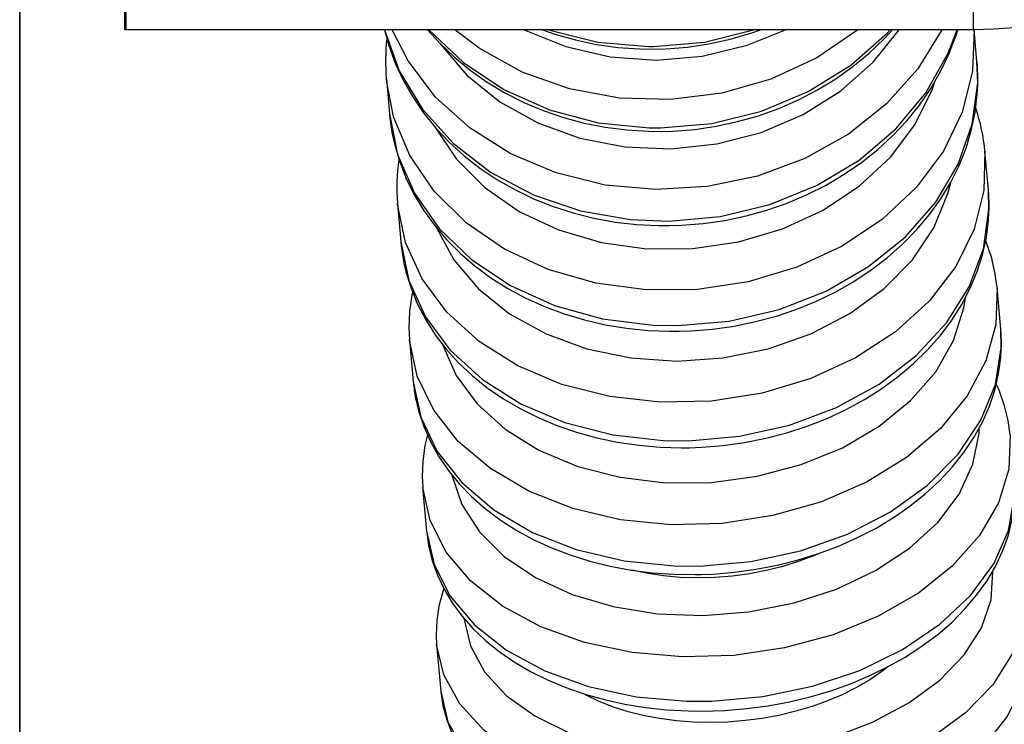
# Model space of a CAD drawing. Header units: millimetres. Extents: x -109 to 627, y -178 to 173.
# Tile 26 of 178: x -10.9181 to -10.8847, y 30.7538 to 30.7777. Entities that reach past the tile are written whole.
import ezdxf

# ---------------------------------------------------------------- set-up
doc = ezdxf.new("R2010")
doc.units = ezdxf.units.MM
doc.layers.add('ARQ - ALVENARIA - OSSO', color=2, linetype='Continuous', lineweight=35)
doc.layers.add('O - MOBILIÁRIO', color=8, linetype='Continuous')
doc.styles.add('GULIM', font='Gulim.ttf')
doc.dimstyles.new('GULIM-100', dxfattribs={"dimtxt": 0.1, "dimasz": 0.05, "dimexe": 0.2, "dimexo": 0, "dimgap": 0.025, "dimtad": 1, "dimdec": 0, "dimlfac": 100, "dimzin": 12, "dimdsep": 46, "dimtxsty": 'GULIM', "dimblk": 'OPEN30', "dimcen": 0, "dimclrd": 152, "dimclre": 152, "dimclrt": 152, "dimaunit": 1, "dimadec": 0, "dimazin": 0, "dimtfac": 1.875, "dimtdec": 0, "dimtmove": 2, "dimatfit": 3, "dimldrblk": 'OPEN30', "dimfxl": 0, "dimtolj": 1, "dimtzin": 12, "dimlwd": -1, "dimarcsym": 0})

# ---------------------------------------------------------------- blocks, each defined once
blk = doc.blocks.new('_Open30')
at = {"color": 0, "linetype": 'ByBlock', "lineweight": -2}
for p, q in [((-1, 0.26794919), (0, 0)), ((0, 0), (-1, -0.26794919)), ((0, 0), (-1, 0))]:
    blk.add_line(p, q, dxfattribs=at)
blk = doc.blocks.new('*D771')
at = {"color": 152, "lineweight": -2, "transparency": 16777216}
for p, q in [((-10.91807430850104, 30.83202508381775), (-10.28253092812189, 30.83202508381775)), ((-10.91807430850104, 29.28242646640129), (-10.28253092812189, 29.28242646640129))]:
    blk.add_line(p, q, dxfattribs=at)
at = {"color": 152, "transparency": 16777216}
blk.add_line((-10.48253092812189, 29.33242646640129), (-10.48253092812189, 30.78202508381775), dxfattribs=at)
at = {"layer": 'Defpoints', "color": 0, "transparency": 16777216}
for p in [(-10.91807430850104, 30.83202508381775), (-10.48253092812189, 30.83202508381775), (-10.91807430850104, 29.28242646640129)]:
    blk.add_point(p, dxfattribs=at)
at = {"color": 152, "transparency": 16777216, "xscale": 0.05, "yscale": 0.05, "zscale": 0.05}
for p, rotation in [((-10.48253092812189, 30.83202508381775), 90), ((-10.48253092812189, 29.28242646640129), 270)]:
    blk.add_blockref('_Open30', p, dxfattribs=dict(at, rotation=rotation))
at = {"color": 152, "transparency": 16777216, "insert": (-10.55892906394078, 30.05722577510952), "char_height": 0.1, "attachment_point": 5, "rotation": 90, "style": 'GULIM'}
blk.add_mtext('\\A1;155', dxfattribs=at)

msp = doc.modelspace()

# ---------------------------------------------------------------- linework, layer by layer
at = {"layer": 'ARQ - ALVENARIA - OSSO'}
msp.add_line((-10.91807430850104, 29.28242646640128), (-10.91807430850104, 30.83202508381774), dxfattribs=at)
at = {"layer": 'O - MOBILIÁRIO'}
for p, q in [((-10.91450686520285, 30.77734290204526, 1.982423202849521e-05), (-10.91450686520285, 30.77802127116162, 1.982423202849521e-05)), ((-10.91447410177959, 30.77802127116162, 1.982423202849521e-05), (-10.91447410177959, 30.77734290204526, 1.982423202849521e-05)), ((-10.91447410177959, 30.77802127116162, 1.982423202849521e-05), (-10.91447410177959, 30.77734290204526, 1.982423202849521e-05)), ((-10.88574785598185, 30.77802127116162, 1.982423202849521e-05), (-10.88574785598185, 30.77734290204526, 1.982423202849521e-05)), ((-10.91447410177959, 30.77734290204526, 1.982423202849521e-05), (-10.91450686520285, 30.77734290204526, 1.982423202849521e-05)), ((-10.88574785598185, 30.77734290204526, 1.982423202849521e-05), (-10.91447410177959, 30.77734290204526, 1.982423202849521e-05)), ((-10.88561596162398, 30.77626087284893, 1.982423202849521e-05), (-10.88571228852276, 30.77734366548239, 1.982423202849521e-05)), ((-10.88560313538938, 30.7760933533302, 1.982423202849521e-05), (-10.88561481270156, 30.77624781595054, 1.982423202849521e-05)), ((-10.90564257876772, 30.77567220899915, 1.982423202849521e-05), (-10.90553728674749, 30.77448864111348, 1.982423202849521e-05)), ((-10.90553543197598, 30.77446814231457, 1.982423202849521e-05), (-10.90552293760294, 30.77434465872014, 1.982423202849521e-05)), ((-10.8852297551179, 30.77191959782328, 1.982423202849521e-05), (-10.88534485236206, 30.77321338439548, 1.982423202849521e-05)), ((-10.88521762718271, 30.7717599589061, 1.982423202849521e-05), (-10.88522867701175, 30.77190734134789, 1.982423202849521e-05)), ((-10.9052661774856, 30.77144115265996, 1.982423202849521e-05), (-10.90515108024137, 30.77014736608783, 1.982423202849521e-05)), ((-10.90515017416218, 30.77013727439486, 1.982423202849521e-05), (-10.90513727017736, 30.77000957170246, 1.982423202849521e-05)), ((-10.88480948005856, 30.76719536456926, 1.982423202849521e-05), (-10.88493380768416, 30.76859290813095, 1.982423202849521e-05)), ((-10.88479826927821, 30.76704689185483, 1.982423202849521e-05), (-10.88480848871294, 30.76718409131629, 1.982423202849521e-05)), ((-10.90485513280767, 30.7668206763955, 1.982423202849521e-05), (-10.90473080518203, 30.76542313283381, 1.982423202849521e-05)), ((-10.90473049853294, 30.76541969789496, 1.982423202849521e-05), (-10.90471954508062, 30.76530971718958, 1.982423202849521e-05)), ((-10.90441149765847, 30.76183385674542, 1.982423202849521e-05), (-10.9042785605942, 30.76033953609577, 1.982423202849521e-05)), ((-10.90427852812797, 30.76033917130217, 1.982423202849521e-05), (-10.90427477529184, 30.76029889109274, 1.982423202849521e-05)), ((-10.90393748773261, 30.75650559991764, 1.982423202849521e-05), (-10.90379660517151, 30.75492196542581, 1.982423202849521e-05))]:
    msp.add_line(p, q, dxfattribs=at)
for points in [[(-10.8803585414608, 30.77824705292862, 1.982423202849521e-05), (-10.88164678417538, 30.77786188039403, 1.982423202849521e-05), (-10.88297298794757, 30.77757924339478, 1.982423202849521e-05), (-10.88365932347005, 30.77747661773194, 1.982423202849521e-05), (-10.8843496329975, 30.77740280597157, 1.982423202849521e-05), (-10.88504808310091, 30.77735792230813, 1.982423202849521e-05), (-10.88574785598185, 30.77734290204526, 1.982423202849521e-05)], [(-10.90570971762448, 30.77734221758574, 1.982423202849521e-05), (-10.9055600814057, 30.7768086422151, 1.982423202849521e-05), (-10.9053397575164, 30.77620939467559, 1.982423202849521e-05), (-10.90506858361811, 30.77562701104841, 1.982423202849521e-05), (-10.90474794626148, 30.77506452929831, 1.982423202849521e-05), (-10.90437947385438, 30.77452491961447, 1.982423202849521e-05), (-10.90396504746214, 30.77401107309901, 1.982423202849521e-05), (-10.90350680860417, 30.77352578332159, 1.982423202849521e-05), (-10.90300716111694, 30.77307172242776, 1.982423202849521e-05), (-10.90246876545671, 30.77265141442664, 1.982423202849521e-05), (-10.90189452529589, 30.77226720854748, 1.982423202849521e-05), (-10.90128756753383, 30.77192125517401, 1.982423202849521e-05), (-10.90065121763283, 30.77161548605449, 1.982423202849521e-05), (-10.89998897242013, 30.7713515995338, 1.982423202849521e-05), (-10.8993044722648, 30.77113105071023, 1.982423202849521e-05), (-10.89860147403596, 30.77095504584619, 1.982423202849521e-05), (-10.8978838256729, 30.77082454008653, 1.982423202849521e-05), (-10.89715544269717, 30.77074023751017, 1.982423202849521e-05), (-10.8964202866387, 30.77070259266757, 1.982423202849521e-05), (-10.89603673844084, 30.77070153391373, 1.982423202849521e-05)], [(-10.9057065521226, 30.77734290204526, 1.982423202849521e-05), (-10.90520501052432, 30.77594466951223, 1.982423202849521e-05), (-10.90442155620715, 30.77464873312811, 1.982423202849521e-05), (-10.90337999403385, 30.77349446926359, 1.982423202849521e-05), (-10.90211197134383, 30.77251694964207, 1.982423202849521e-05), (-10.90065601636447, 30.77174587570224, 1.982423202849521e-05), (-10.89905636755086, 30.77120467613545, 1.982423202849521e-05), (-10.89736162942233, 30.77090979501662, 1.982423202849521e-05), (-10.89606423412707, 30.77085588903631, 1.982423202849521e-05)], [(-10.88571309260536, 30.77734381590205, 1.982423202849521e-05), (-10.88576248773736, 30.77593877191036, 1.982423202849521e-05), (-10.88611327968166, 30.77455255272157, 1.982423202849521e-05), (-10.88675480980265, 30.77322727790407, 1.982423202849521e-05), (-10.88766758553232, 30.77200321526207, 1.982423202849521e-05), (-10.88882387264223, 30.77091755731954, 1.982423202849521e-05), (-10.890188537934, 30.77000329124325, 1.982423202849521e-05), (-10.89172011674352, 30.76928819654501, 1.982423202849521e-05), (-10.89337207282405, 30.76879400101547, 1.982423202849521e-05), (-10.89509421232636, 30.76853572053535, 1.982423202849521e-05), (-10.89683420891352, 30.76852120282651, 1.982423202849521e-05), (-10.89853919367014, 30.76875088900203, 1.982423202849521e-05), (-10.9001573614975, 30.76921780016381, 1.982423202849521e-05), (-10.90163954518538, 30.76990774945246, 1.982423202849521e-05), (-10.90294070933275, 30.77079977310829, 1.982423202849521e-05), (-10.90402131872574, 30.771866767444, 1.982423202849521e-05), (-10.90484853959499, 30.77307631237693, 1.982423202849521e-05), (-10.90539723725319, 30.77439165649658, 1.982423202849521e-05), (-10.90564367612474, 30.77568468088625, 1.982423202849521e-05)], [(-10.88681072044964, 30.77734290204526, 1.982423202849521e-05), (-10.88762163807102, 30.77601844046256, 1.982423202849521e-05), (-10.88868779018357, 30.77482646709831, 1.982423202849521e-05), (-10.88997678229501, 30.77380319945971, 1.982423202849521e-05), (-10.89144944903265, 30.77297972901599, 1.982423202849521e-05), (-10.89306104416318, 30.7723810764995, 1.982423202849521e-05), (-10.89476260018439, 30.77202543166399, 1.982423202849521e-05), (-10.89650241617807, 30.77192360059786, 1.982423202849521e-05), (-10.89822762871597, 30.77207867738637, 1.982423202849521e-05), (-10.89988581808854, 30.77248595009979, 1.982423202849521e-05), (-10.9014266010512, 30.77313304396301, 1.982423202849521e-05), (-10.90280316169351, 30.77400029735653, 1.982423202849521e-05), (-10.90397367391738, 30.77506135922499, 1.982423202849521e-05), (-10.90490257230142, 30.77628398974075, 1.982423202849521e-05), (-10.90544802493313, 30.77734290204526, 1.982423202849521e-05)], [(-10.9042509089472, 30.77734158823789, 1.982423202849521e-05), (-10.90383401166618, 30.77688267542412, 1.982423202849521e-05), (-10.90333564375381, 30.77640811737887, 1.982423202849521e-05), (-10.90279856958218, 30.77596823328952, 1.982423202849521e-05), (-10.90222567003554, 30.77556545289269, 1.982423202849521e-05), (-10.90162003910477, 30.77520200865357, 1.982423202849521e-05), (-10.90098496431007, 30.77487991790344, 1.982423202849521e-05), (-10.90032390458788, 30.77460096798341, 1.982423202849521e-05), (-10.8996404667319, 30.77436670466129, 1.982423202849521e-05), (-10.8989383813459, 30.77417842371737, 1.982423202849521e-05), (-10.89822147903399, 30.7740371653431, 1.982423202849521e-05), (-10.89749366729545, 30.77394371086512, 1.982423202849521e-05), (-10.8967589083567, 30.77389858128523, 1.982423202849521e-05), (-10.89632397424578, 30.77389473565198, 1.982423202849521e-05)], [(-10.90420053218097, 30.77734290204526, 1.982423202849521e-05), (-10.90303132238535, 30.77622826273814, 1.982423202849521e-05), (-10.90165574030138, 30.77531402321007, 1.982423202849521e-05), (-10.90011558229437, 30.77462796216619, 1.982423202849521e-05), (-10.89845764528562, 30.77419092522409, 1.982423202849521e-05), (-10.89673230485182, 30.77401619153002, 1.982423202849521e-05), (-10.89634515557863, 30.77401367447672, 1.982423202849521e-05)], [(-10.90381939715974, 30.77686064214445, 1.982423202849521e-05), (-10.90291059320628, 30.77580343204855, 1.982423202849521e-05), (-10.901793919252, 30.77490145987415, 1.982423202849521e-05), (-10.90050330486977, 30.77418213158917, 1.982423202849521e-05), (-10.89907796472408, 30.77366730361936, 1.982423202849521e-05), (-10.89756120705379, 30.77337261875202, 1.982423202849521e-05), (-10.8959991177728, 30.77330703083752, 1.982423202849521e-05), (-10.89443916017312, 30.7734725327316, 1.982423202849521e-05), (-10.89292873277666, 30.77386409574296, 1.982423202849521e-05), (-10.89151372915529, 30.77446982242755, 1.982423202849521e-05), (-10.8902371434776, 30.77527130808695, 1.982423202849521e-05), (-10.88913776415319, 30.77624419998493, 1.982423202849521e-05), (-10.88825958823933, 30.77734290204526, 1.982423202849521e-05)], [(-10.88965549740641, 30.77734290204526, 1.982423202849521e-05), (-10.89104883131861, 30.77639396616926, 1.982423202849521e-05), (-10.89260243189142, 30.77566913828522, 1.982423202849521e-05), (-10.89426909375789, 30.77519044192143, 1.982423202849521e-05), (-10.89599817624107, 30.7749724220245, 1.982423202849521e-05), (-10.89773714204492, 30.77502170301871, 1.982423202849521e-05), (-10.89943315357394, 30.77533678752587, 1.982423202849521e-05), (-10.90103467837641, 30.77590810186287, 1.982423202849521e-05), (-10.90249305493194, 30.77671828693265, 1.982423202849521e-05), (-10.90332094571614, 30.77734290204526, 1.982423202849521e-05)], [(-10.90097278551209, 30.77734290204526, 1.982423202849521e-05), (-10.89956187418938, 30.77676912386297, 1.982423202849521e-05), (-10.8980538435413, 30.77642242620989, 1.982423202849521e-05), (-10.89649451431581, 30.77631334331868, 1.982423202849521e-05), (-10.89493126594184, 30.77644518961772, 1.982423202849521e-05), (-10.89341159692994, 30.77681395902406, 1.982423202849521e-05), (-10.89211206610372, 30.77734290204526, 1.982423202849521e-05)], [(-10.90034429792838, 30.77733727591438, 1.982423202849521e-05), (-10.89993293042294, 30.77719531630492, 1.982423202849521e-05), (-10.89923165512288, 30.77699624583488, 1.982423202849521e-05), (-10.89851545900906, 30.7768455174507, 1.982423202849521e-05), (-10.89778823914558, 30.77674397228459, 1.982423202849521e-05), (-10.89705395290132, 30.77669218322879, 1.982423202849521e-05), (-10.89657500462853, 30.77668535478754, 1.982423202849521e-05)], [(-10.90014293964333, 30.77734290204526, 1.982423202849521e-05), (-10.89847102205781, 30.77692167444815, 1.982423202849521e-05), (-10.89673959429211, 30.77677307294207, 1.982423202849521e-05), (-10.89659064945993, 30.77677322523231, 1.982423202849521e-05)], [(-10.89659064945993, 30.77677322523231, 1.982423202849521e-05), (-10.89485418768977, 30.77692537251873, 1.982423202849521e-05), (-10.89318921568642, 30.77734290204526, 1.982423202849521e-05)], [(-10.89657500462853, 30.77668535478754, 1.982423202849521e-05), (-10.89617099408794, 30.77669603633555, 1.982423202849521e-05), (-10.89543532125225, 30.77675425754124, 1.982423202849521e-05), (-10.89470530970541, 30.77686225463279, 1.982423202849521e-05), (-10.89398503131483, 30.77701945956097, 1.982423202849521e-05), (-10.8932784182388, 30.77722504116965, 1.982423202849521e-05), (-10.89295485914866, 30.77733708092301, 1.982423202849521e-05)], [(-10.89634515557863, 30.77401367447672, 1.982423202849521e-05), (-10.89460870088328, 30.77416590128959, 1.982423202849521e-05), (-10.89292179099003, 30.77458119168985, 1.982423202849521e-05), (-10.89133568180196, 30.77524692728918, 1.982423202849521e-05), (-10.88989856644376, 30.77614288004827, 1.982423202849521e-05), (-10.88865411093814, 30.77724182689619, 1.982423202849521e-05), (-10.888559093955, 30.77734290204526, 1.982423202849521e-05)], [(-10.89632397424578, 30.77389473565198, 1.982423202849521e-05), (-10.89592130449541, 30.77390624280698, 1.982423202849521e-05), (-10.89518517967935, 30.77396484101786, 1.982423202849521e-05), (-10.89445457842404, 30.77407171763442, 1.982423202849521e-05), (-10.89373356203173, 30.77422631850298, 1.982423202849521e-05), (-10.89302605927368, 30.7744278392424, 1.982423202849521e-05), (-10.89233593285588, 30.77467522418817, 1.982423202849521e-05), (-10.89166696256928, 30.77496716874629, 1.982423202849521e-05), (-10.89102282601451, 30.77530212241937, 1.982423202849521e-05), (-10.89040707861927, 30.77567829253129, 1.982423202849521e-05), (-10.88982313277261, 30.77609364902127, 1.982423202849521e-05), (-10.88927423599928, 30.7765459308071, 1.982423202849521e-05), (-10.88876344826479, 30.77703265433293, 1.982423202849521e-05), (-10.88847732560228, 30.77733914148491, 1.982423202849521e-05)], [(-10.89606423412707, 30.77085588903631, 1.982423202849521e-05), (-10.89432778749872, 30.77100820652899, 1.982423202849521e-05), (-10.89263992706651, 30.77141281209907, 1.982423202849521e-05), (-10.89105193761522, 30.77205741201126, 1.982423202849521e-05), (-10.88961206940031, 30.77292242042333, 1.982423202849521e-05), (-10.88836407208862, 30.77398155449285, 1.982423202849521e-05), (-10.88734586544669, 30.77520263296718, 1.982423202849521e-05), (-10.88658838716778, 30.77654855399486, 1.982423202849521e-05), (-10.88628662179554, 30.77734290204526, 1.982423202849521e-05)], [(-10.89603673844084, 30.77070153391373, 1.982423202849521e-05), (-10.89563559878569, 30.77071397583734, 1.982423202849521e-05), (-10.8948991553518, 30.77077297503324, 1.982423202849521e-05), (-10.89416808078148, 30.77087850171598, 1.982423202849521e-05), (-10.89344641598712, 30.77103001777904, 1.982423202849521e-05), (-10.89273807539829, 30.77122675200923, 1.982423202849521e-05), (-10.89204691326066, 30.77146769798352, 1.982423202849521e-05), (-10.89137670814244, 30.77175161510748, 1.982423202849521e-05), (-10.89073114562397, 30.77207702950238, 1.982423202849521e-05), (-10.89011379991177, 30.7724422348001, 1.982423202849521e-05), (-10.88952811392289, 30.77284529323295, 1.982423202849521e-05), (-10.888977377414, 30.77328403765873, 1.982423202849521e-05), (-10.88846470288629, 30.77375607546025, 1.982423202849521e-05), (-10.88799299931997, 30.77425879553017, 1.982423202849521e-05), (-10.88756494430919, 30.77478937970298, 1.982423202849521e-05), (-10.88718295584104, 30.77534481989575, 1.982423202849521e-05), (-10.88684916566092, 30.77592194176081, 1.982423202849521e-05), (-10.88656539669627, 30.7765174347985, 1.982423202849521e-05), (-10.88633314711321, 30.77712788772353, 1.982423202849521e-05), (-10.88626512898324, 30.77734155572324, 1.982423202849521e-05)], [(-10.89574928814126, 30.76731564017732, 1.982423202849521e-05), (-10.8940128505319, 30.7674680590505, 1.982423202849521e-05), (-10.89232392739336, 30.76786071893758, 1.982423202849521e-05), (-10.89073383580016, 30.7684816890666, 1.982423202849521e-05), (-10.88929088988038, 30.7693121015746, 1.982423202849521e-05), (-10.88803893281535, 30.77032672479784, 1.982423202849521e-05), (-10.88701600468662, 30.77149472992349, 1.982423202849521e-05), (-10.88625318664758, 30.77278062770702, 1.982423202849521e-05), (-10.88577365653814, 30.77414534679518, 1.982423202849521e-05), (-10.88559198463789, 30.77554742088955, 1.982423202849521e-05), (-10.88561596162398, 30.77626087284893, 1.982423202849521e-05)], [(-10.90400297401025, 30.77405040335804, 1.982423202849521e-05), (-10.90326566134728, 30.77295847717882, 1.982423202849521e-05), (-10.90229952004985, 30.77199391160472, 1.982423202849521e-05), (-10.90113390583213, 30.77118601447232, 1.982423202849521e-05), (-10.89980423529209, 30.7705593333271, 1.982423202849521e-05), (-10.89835090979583, 30.77013290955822, 1.982423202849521e-05), (-10.89681808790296, 30.76991969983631, 1.982423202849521e-05), (-10.89525234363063, 30.76992618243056, 1.982423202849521e-05), (-10.89370125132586, 30.7701521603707, 1.982423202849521e-05), (-10.89221194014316, 30.77059076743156, 1.982423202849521e-05), (-10.89082966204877, 30.77122867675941, 1.982423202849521e-05), (-10.8895964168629, 30.77204650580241, 1.982423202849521e-05), (-10.88854967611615, 30.77301940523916, 1.982423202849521e-05), (-10.8877212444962, 30.7741178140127, 1.982423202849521e-05), (-10.88713629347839, 30.77530835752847, 1.982423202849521e-05), (-10.88704404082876, 30.77557337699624, 1.982423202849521e-05)], [(-10.89571473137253, 30.76712170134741, 1.982423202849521e-05), (-10.89531530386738, 30.76713517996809, 1.982423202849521e-05), (-10.89457875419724, 30.76719459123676, 1.982423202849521e-05), (-10.89384740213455, 30.76729852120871, 1.982423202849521e-05), (-10.89312525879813, 30.76744644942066, 1.982423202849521e-05), (-10.89241621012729, 30.76763764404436, 1.982423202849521e-05), (-10.89172409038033, 30.76787115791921, 1.982423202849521e-05), (-10.89105266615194, 30.76814582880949, 1.982423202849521e-05), (-10.89040562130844, 30.76846027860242, 1.982423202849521e-05), (-10.88978654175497, 30.76881291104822, 1.982423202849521e-05), (-10.88919889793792, 30.76920190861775, 1.982423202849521e-05), (-10.88864602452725, 30.76962522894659, 1.982423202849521e-05), (-10.88813109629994, 30.77008060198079, 1.982423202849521e-05), (-10.88765709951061, 30.77056552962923, 1.982423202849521e-05), (-10.88722679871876, 30.7710772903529, 1.982423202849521e-05), (-10.88684270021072, 30.77161295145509, 1.982423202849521e-05), (-10.88650701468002, 30.77216939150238, 1.982423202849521e-05), (-10.88622162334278, 30.77274333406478, 1.982423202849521e-05), (-10.88598805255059, 30.77333139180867, 1.982423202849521e-05), (-10.88580746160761, 30.77393011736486, 1.982423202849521e-05), (-10.88568064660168, 30.77453605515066, 1.982423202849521e-05), (-10.88560805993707, 30.77514578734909, 1.982423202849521e-05), (-10.88559195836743, 30.77545780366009, 1.982423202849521e-05)], [(-10.90553728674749, 30.77448864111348, 1.982423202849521e-05), (-10.90526219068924, 30.77311081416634, 1.982423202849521e-05), (-10.90469280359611, 30.77180177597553, 1.982423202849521e-05), (-10.90384642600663, 30.77060130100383, 1.982423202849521e-05), (-10.90274877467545, 30.76954586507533, 1.982423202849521e-05), (-10.90143320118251, 30.76866753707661, 1.982423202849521e-05), (-10.89993967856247, 30.76799300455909, 1.982423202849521e-05), (-10.89831358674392, 30.76754276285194, 1.982423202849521e-05), (-10.89660433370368, 30.7673304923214, 1.982423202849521e-05), (-10.89574928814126, 30.76731564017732, 1.982423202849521e-05)], [(-10.90542459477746, 30.77372021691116, 1.982423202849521e-05), (-10.90537123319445, 30.77348178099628, 1.982423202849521e-05), (-10.90520132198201, 30.77289538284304, 1.982423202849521e-05), (-10.90497951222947, 30.77232268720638, 1.982423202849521e-05), (-10.90470693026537, 30.77176659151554, 1.982423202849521e-05), (-10.90438491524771, 30.77122995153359, 1.982423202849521e-05), (-10.90401504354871, 30.77071558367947, 1.982423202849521e-05), (-10.9035991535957, 30.77022625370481, 1.982423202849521e-05), (-10.90313936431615, 30.76976465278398, 1.982423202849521e-05), (-10.90263808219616, 30.76933336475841, 1.982423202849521e-05), (-10.90209799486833, 30.7689348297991, 1.982423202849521e-05), (-10.90152205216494, 30.76857130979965, 1.982423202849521e-05), (-10.90091343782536, 30.76824485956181, 1.982423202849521e-05), (-10.9002755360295, 30.76795730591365, 1.982423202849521e-05), (-10.89961189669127, 30.76771023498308, 1.982423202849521e-05), (-10.89892620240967, 30.76750498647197, 1.982423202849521e-05), (-10.89822223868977, 30.76734265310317, 1.982423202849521e-05), (-10.89750386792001, 30.7672240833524, 1.982423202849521e-05), (-10.89677500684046, 30.76714988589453, 1.982423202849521e-05), (-10.89603960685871, 30.76712043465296, 1.982423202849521e-05), (-10.89571473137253, 30.76712170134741, 1.982423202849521e-05)], [(-10.88534570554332, 30.77322288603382, 1.982423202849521e-05), (-10.88537784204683, 30.77189423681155, 1.982423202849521e-05), (-10.88571162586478, 30.77057874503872, 1.982423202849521e-05), (-10.88633691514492, 30.7693163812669, 1.982423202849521e-05), (-10.88723471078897, 30.76814550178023, 1.982423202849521e-05), (-10.8883777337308, 30.76710168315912, 1.982423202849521e-05), (-10.88973125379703, 30.76621664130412, 1.982423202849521e-05), (-10.8912541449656, 30.76551726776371, 1.982423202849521e-05), (-10.89290013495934, 30.7650248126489, 1.982423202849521e-05), (-10.89461921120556, 30.7647542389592, 1.982423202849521e-05), (-10.89635914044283, 30.76471376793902, 1.982423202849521e-05), (-10.89806705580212, 30.76490462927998, 1.982423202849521e-05), (-10.89969106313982, 30.76532102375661, 1.982423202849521e-05), (-10.90118181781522, 30.76595029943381, 1.982423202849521e-05), (-10.90249402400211, 30.76677333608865, 1.982423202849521e-05), (-10.9035878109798, 30.76776512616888, 1.982423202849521e-05), (-10.90442994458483, 30.76889553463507, 1.982423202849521e-05), (-10.90499483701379, 30.77013021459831, 1.982423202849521e-05), (-10.9052653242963, 30.771431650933, 1.982423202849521e-05), (-10.90526719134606, 30.77145267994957, 1.982423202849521e-05)], [(-10.90394481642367, 30.77062283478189, 1.982423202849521e-05), (-10.90335222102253, 30.76953889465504, 1.982423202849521e-05), (-10.902516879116, 30.76855933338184, 1.982423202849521e-05), (-10.90146417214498, 30.7677139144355, 1.982423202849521e-05), (-10.90022608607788, 30.76702832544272, 1.982423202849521e-05), (-10.89884023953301, 30.76652339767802, 1.982423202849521e-05), (-10.89734874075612, 30.76621447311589, 1.982423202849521e-05), (-10.89579690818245, 30.76611093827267, 1.982423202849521e-05), (-10.8942318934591, 30.76621593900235, 1.982423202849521e-05), (-10.89270124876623, 30.76652628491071, 1.982423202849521e-05), (-10.89125148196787, 30.76703254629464, 1.982423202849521e-05), (-10.88992664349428, 30.76771934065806, 1.982423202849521e-05), (-10.88876698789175, 30.76856580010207, 1.982423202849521e-05), (-10.88780775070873, 30.76954620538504, 1.982423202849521e-05), (-10.88707807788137, 30.77063076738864, 1.982423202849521e-05), (-10.88660014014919, 30.77178653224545, 1.982423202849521e-05), (-10.88650381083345, 30.772161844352, 1.982423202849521e-05)], [(-10.89540189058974, 30.76341060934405, 1.982423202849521e-05), (-10.89366546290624, 30.76356313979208, 1.982423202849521e-05), (-10.89197537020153, 30.76394265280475, 1.982423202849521e-05), (-10.89038296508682, 30.76453761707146, 1.982423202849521e-05), (-10.88893663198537, 30.76532995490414, 1.982423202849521e-05), (-10.88768031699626, 30.76629559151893, 1.982423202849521e-05), (-10.88665219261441, 30.76740518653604, 1.982423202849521e-05), (-10.88588349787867, 30.76862502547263, 1.982423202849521e-05), (-10.88539758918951, 30.7699180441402, 1.982423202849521e-05), (-10.88520923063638, 30.77124495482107, 1.982423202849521e-05), (-10.8852297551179, 30.77191959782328, 1.982423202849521e-05)], [(-10.89535956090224, 30.76317312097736, 1.982423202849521e-05), (-10.89496201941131, 30.76318773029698, 1.982423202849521e-05), (-10.89422566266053, 30.7632475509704, 1.982423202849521e-05), (-10.89349431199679, 30.76334962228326, 1.982423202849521e-05), (-10.89277195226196, 30.76349344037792, 1.982423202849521e-05), (-10.89206243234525, 30.76367831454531, 1.982423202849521e-05), (-10.89136954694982, 30.76390336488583, 1.982423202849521e-05), (-10.89069702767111, 30.76416752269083, 1.982423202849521e-05), (-10.89004853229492, 30.76446952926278, 1.982423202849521e-05), (-10.88942764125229, 30.76480792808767, 1.982423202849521e-05), (-10.8888378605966, 30.76518104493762, 1.982423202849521e-05), (-10.88828256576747, 30.76558699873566, 1.982423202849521e-05), (-10.88776499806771, 30.76602368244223, 1.982423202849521e-05), (-10.88728823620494, 30.76648875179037, 1.982423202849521e-05), (-10.88685515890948, 30.76697961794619, 1.982423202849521e-05), (-10.88646839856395, 30.76749344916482, 1.982423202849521e-05), (-10.88613028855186, 30.76802718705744, 1.982423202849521e-05), (-10.88584281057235, 30.76857758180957, 1.982423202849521e-05), (-10.88560755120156, 30.76914124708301, 1.982423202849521e-05), (-10.88542567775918, 30.76971472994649, 1.982423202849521e-05), (-10.88529794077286, 30.77029458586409, 1.982423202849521e-05), (-10.88522470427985, 30.77087744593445, 1.982423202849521e-05), (-10.88520834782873, 30.77117520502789, 1.982423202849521e-05)], [(-10.90515108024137, 30.77014736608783, 1.982423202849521e-05), (-10.90488274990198, 30.76884559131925, 1.982423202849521e-05), (-10.9043199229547, 30.76761029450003, 1.982423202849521e-05), (-10.90347970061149, 30.76647900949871, 1.982423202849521e-05), (-10.90238761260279, 30.76548610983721, 1.982423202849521e-05), (-10.90107684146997, 30.76466176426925, 1.982423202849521e-05), (-10.8995872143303, 30.76403102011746, 1.982423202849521e-05), (-10.89796399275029, 30.76361304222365, 1.982423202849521e-05), (-10.89625649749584, 30.76342053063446, 1.982423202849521e-05), (-10.89540189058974, 30.76341060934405, 1.982423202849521e-05)], [(-10.88493411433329, 30.76859634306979, 1.982423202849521e-05), (-10.88499490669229, 30.76905747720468, 1.982423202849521e-05), (-10.88511595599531, 30.76959439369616, 1.982423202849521e-05), (-10.88528951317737, 30.77012017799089, 1.982423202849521e-05), (-10.88531772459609, 30.77019219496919, 1.982423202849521e-05)], [(-10.90504480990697, 30.76943023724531, 1.982423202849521e-05), (-10.90497729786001, 30.76914073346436, 1.982423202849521e-05), (-10.9048056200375, 30.7685834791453, 1.982423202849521e-05), (-10.90458217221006, 30.7680398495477, 1.982423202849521e-05), (-10.9043080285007, 30.76751250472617, 1.982423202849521e-05), (-10.90398445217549, 30.76700409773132, 1.982423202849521e-05), (-10.90361294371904, 30.76651728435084, 1.982423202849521e-05), (-10.90319528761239, 30.76605470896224, 1.982423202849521e-05), (-10.90273358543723, 30.76561896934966, 1.982423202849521e-05), (-10.90223026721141, 30.76521256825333, 1.982423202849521e-05), (-10.90168807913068, 30.76483786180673, 1.982423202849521e-05), (-10.90111005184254, 30.76449701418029, 1.982423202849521e-05), (-10.9004994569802, 30.76419196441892, 1.982423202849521e-05), (-10.89985976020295, 30.76392440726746, 1.982423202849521e-05), (-10.89919457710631, 30.76369578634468, 1.982423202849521e-05), (-10.89850763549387, 30.76350729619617, 1.982423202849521e-05), (-10.8978027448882, 30.7633598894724, 1.982423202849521e-05), (-10.89708378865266, 30.76325428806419, 1.982423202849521e-05), (-10.89635467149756, 30.76319098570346, 1.982423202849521e-05), (-10.89561930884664, 30.76317026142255, 1.982423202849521e-05), (-10.89535956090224, 30.76317312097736, 1.982423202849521e-05)], [(-10.90475979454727, 30.76846147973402, 1.982423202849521e-05), (-10.90478330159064, 30.76834040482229, 1.982423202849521e-05), (-10.90485726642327, 30.76778632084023, 1.982423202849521e-05), (-10.9048764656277, 30.76723327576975, 1.982423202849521e-05), (-10.90485612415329, 30.76683194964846, 1.982423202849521e-05)], [(-10.88493409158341, 30.76859608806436, 1.982423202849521e-05), (-10.88497498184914, 30.76735003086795, 1.982423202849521e-05), (-10.88531727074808, 30.76611481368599, 1.982423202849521e-05), (-10.88595055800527, 30.76492796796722, 1.982423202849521e-05), (-10.8868556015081, 30.76382555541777, 1.982423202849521e-05), (-10.88800490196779, 30.76284107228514, 1.982423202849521e-05), (-10.8893635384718, 30.76200443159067, 1.982423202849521e-05), (-10.89089022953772, 30.7613410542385, 1.982423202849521e-05), (-10.89253858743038, 30.76087109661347, 1.982423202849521e-05), (-10.89425852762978, 30.76060883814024, 1.982423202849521e-05), (-10.89599779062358, 30.76056224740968, 1.982423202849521e-05), (-10.89770352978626, 30.76073274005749, 1.982423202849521e-05), (-10.89932391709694, 30.76111513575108, 1.982423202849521e-05), (-10.90080971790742, 30.76169781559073, 1.982423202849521e-05), (-10.90211578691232, 30.76246307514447, 1.982423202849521e-05), (-10.9032024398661, 30.76338766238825, 1.982423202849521e-05), (-10.90403665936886, 30.76444348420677, 1.982423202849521e-05), (-10.90459309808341, 30.76559845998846, 1.982423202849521e-05), (-10.904854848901, 30.76681749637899, 1.982423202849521e-05), (-10.90485604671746, 30.7668310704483, 1.982423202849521e-05)], [(-10.90373847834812, 30.76667162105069, 1.982423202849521e-05), (-10.90327713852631, 30.76562130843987, 1.982423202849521e-05), (-10.90256298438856, 30.76465559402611, 1.982423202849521e-05), (-10.90161771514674, 30.76380382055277, 1.982423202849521e-05), (-10.90047005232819, 30.76309186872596, 1.982423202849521e-05), (-10.89915486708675, 30.7625413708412, 1.982423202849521e-05), (-10.8977121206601, 30.76216905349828, 1.982423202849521e-05), (-10.896185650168, 30.76198622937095, 1.982423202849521e-05), (-10.89462183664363, 30.76199845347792, 1.982423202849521e-05), (-10.89306819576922, 30.76220535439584, 1.982423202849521e-05), (-10.89157193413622, 30.76260064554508, 1.982423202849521e-05), (-10.89017851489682, 30.76317231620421, 1.982423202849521e-05), (-10.88893027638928, 30.76390299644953, 1.982423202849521e-05), (-10.8878651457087, 30.76477048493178, 1.982423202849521e-05), (-10.88701548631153, 30.76574842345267, 1.982423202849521e-05), (-10.88640711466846, 30.76680709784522, 1.982423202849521e-05), (-10.88605851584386, 30.76791434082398, 1.982423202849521e-05), (-10.88600650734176, 30.76824997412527, 1.982423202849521e-05)], [(-10.89502377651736, 30.75916029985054, 1.982423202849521e-05), (-10.89328735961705, 30.75931295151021, 1.982423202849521e-05), (-10.89159599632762, 30.75967818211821, 1.982423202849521e-05), (-10.89000107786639, 30.76024489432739, 1.982423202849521e-05), (-10.88855106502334, 30.760995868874, 1.982423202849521e-05), (-10.8872900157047, 30.76190828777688, 1.982423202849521e-05), (-10.88625624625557, 30.76295442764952, 1.982423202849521e-05), (-10.88548116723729, 30.76410250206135, 1.982423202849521e-05), (-10.8849883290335, 30.76531762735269, 1.982423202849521e-05), (-10.88479270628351, 30.76656288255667, 1.982423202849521e-05), (-10.88480948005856, 30.76719536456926, 1.982423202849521e-05)], [(-10.89497300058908, 30.75887551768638, 1.982423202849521e-05), (-10.89457750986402, 30.75889134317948, 1.982423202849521e-05), (-10.89384172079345, 30.75895155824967, 1.982423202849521e-05), (-10.89311072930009, 30.75905149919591, 1.982423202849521e-05), (-10.89238849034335, 30.7591906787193, 1.982423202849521e-05), (-10.89167880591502, 30.75936844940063, 1.982423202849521e-05), (-10.89098542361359, 30.75958400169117, 1.982423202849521e-05), (-10.89031203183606, 30.75983636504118, 1.982423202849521e-05), (-10.88966225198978, 30.76012440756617, 1.982423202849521e-05), (-10.88903963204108, 30.76044683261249, 1.982423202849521e-05), (-10.8884476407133, 30.76080217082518, 1.982423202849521e-05), (-10.8878896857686, 30.76118874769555, 1.982423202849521e-05), (-10.88736910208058, 30.76160464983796, 1.982423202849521e-05), (-10.88688906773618, 30.76204774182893, 1.982423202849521e-05), (-10.88645260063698, 30.76251562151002, 1.982423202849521e-05), (-10.88606250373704, 30.76300560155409, 1.982423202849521e-05), (-10.88572129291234, 30.76351470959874, 1.982423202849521e-05), (-10.88543111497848, 30.76403971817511, 1.982423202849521e-05), (-10.88519367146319, 30.76457721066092, 1.982423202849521e-05), (-10.88501016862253, 30.76512367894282, 1.982423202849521e-05), (-10.88488131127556, 30.76567563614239, 1.982423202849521e-05), (-10.88480734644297, 30.76622972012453, 1.982423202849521e-05), (-10.88479070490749, 30.76651289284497, 1.982423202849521e-05)], [(-10.90473080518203, 30.76542313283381, 1.982423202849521e-05), (-10.90446982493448, 30.76420397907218, 1.982423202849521e-05), (-10.90391412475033, 30.76304879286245, 1.982423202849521e-05), (-10.90308058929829, 30.76199267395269, 1.982423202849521e-05), (-10.90199454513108, 30.76106771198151, 1.982423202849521e-05), (-10.90068899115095, 30.76030201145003, 1.982423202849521e-05), (-10.89920359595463, 30.75971883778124, 1.982423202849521e-05), (-10.89758349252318, 30.75933591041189, 1.982423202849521e-05), (-10.89587790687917, 30.75916486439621, 1.982423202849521e-05), (-10.89502377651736, 30.75916029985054, 1.982423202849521e-05)], [(-10.88449020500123, 30.76360645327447, 1.982423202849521e-05), (-10.88455793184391, 30.76409242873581, 1.982423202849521e-05), (-10.88468112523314, 30.76459601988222, 1.982423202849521e-05), (-10.88485657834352, 30.76508823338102, 1.982423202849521e-05), (-10.88495887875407, 30.76531936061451, 1.982423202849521e-05)], [(-10.90463497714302, 30.76477722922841, 1.982423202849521e-05), (-10.90454865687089, 30.7644216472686, 1.982423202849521e-05), (-10.90437509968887, 30.76389586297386, 1.982423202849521e-05), (-10.90414992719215, 30.7633836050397, 1.982423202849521e-05), (-10.9038741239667, 30.76288725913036, 1.982423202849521e-05), (-10.90354883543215, 30.76240925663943, 1.982423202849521e-05), (-10.90317545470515, 30.7619520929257, 1.982423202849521e-05), (-10.90275570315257, 30.76151830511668, 1.982423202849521e-05), (-10.90229168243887, 30.76111041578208, 1.982423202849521e-05), (-10.90178588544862, 30.76073085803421, 1.982423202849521e-05), (-10.9012411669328, 30.76038190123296, 1.982423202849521e-05), (-10.90066068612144, 30.76006559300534, 1.982423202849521e-05), (-10.90004783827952, 30.75978372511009, 1.982423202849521e-05), (-10.89940618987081, 30.75953782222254, 1.982423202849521e-05), (-10.89873942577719, 30.75932914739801, 1.982423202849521e-05), (-10.89805134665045, 30.75915872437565, 1.982423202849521e-05), (-10.89734577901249, 30.75902733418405, 1.982423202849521e-05), (-10.89662655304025, 30.75893553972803, 1.982423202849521e-05), (-10.89589752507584, 30.75888370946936, 1.982423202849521e-05), (-10.89516256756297, 30.7588720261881, 1.982423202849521e-05), (-10.89497300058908, 30.75887551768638, 1.982423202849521e-05)], [(-10.90342100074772, 30.76224655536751, 1.982423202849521e-05), (-10.90308275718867, 30.76124822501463, 1.982423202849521e-05), (-10.9024842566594, 30.76031731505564, 1.982423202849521e-05), (-10.90164368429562, 30.75948211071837, 1.982423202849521e-05), (-10.90058658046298, 30.75876798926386, 1.982423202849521e-05), (-10.89934506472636, 30.75819664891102, 1.982423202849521e-05), (-10.8979568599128, 30.757785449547, 1.982423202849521e-05), (-10.89646414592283, 30.75754688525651, 1.982423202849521e-05), (-10.89491227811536, 30.75748820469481, 1.982423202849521e-05), (-10.89334840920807, 30.75761119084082, 1.982423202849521e-05), (-10.89182005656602, 30.75791210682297, 1.982423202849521e-05), (-10.89037365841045, 30.75838180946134, 1.982423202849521e-05), (-10.88905316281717, 30.75900602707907, 1.982423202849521e-05), (-10.88789869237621, 30.75976579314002, 1.982423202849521e-05), (-10.8869453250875, 30.76063802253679, 1.982423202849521e-05), (-10.88622202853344, 30.76159621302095, 1.982423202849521e-05), (-10.8857507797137, 30.76261125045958, 1.982423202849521e-05), (-10.88554589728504, 30.76365229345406, 1.982423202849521e-05), (-10.88553797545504, 30.76383701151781, 1.982423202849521e-05)], [(-10.90425225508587, 30.76360420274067, 1.982423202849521e-05), (-10.90433591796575, 30.76324431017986, 1.982423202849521e-05), (-10.90441070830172, 30.76272057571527, 1.982423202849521e-05), (-10.90443039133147, 30.76219880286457, 1.982423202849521e-05), (-10.90441029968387, 30.76182059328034, 1.982423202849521e-05)], [(-10.88449020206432, 30.76360642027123, 1.982423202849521e-05), (-10.88453968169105, 30.76244912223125, 1.982423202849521e-05), (-10.88489030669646, 30.76130005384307, 1.982423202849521e-05), (-10.88553142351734, 30.76019412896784, 1.982423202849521e-05), (-10.8864435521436, 30.75916495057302, 1.982423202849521e-05), (-10.88759897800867, 30.75824378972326, 1.982423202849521e-05), (-10.88896259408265, 30.75745863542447, 1.982423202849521e-05), (-10.89049296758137, 30.75683334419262, 1.982423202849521e-05), (-10.89214359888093, 30.75638691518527, 1.982423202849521e-05), (-10.89386433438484, 30.75613291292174, 1.982423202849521e-05), (-10.89560289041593, 30.75607905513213, 1.982423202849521e-05), (-10.89730644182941, 30.75622697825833, 1.982423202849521e-05), (-10.898923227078, 30.75657218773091, 1.982423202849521e-05), (-10.90040412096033, 30.75710419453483, 1.982423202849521e-05), (-10.90170412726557, 30.75780683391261, 1.982423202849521e-05), (-10.90278374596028, 30.75865875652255, 1.982423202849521e-05), (-10.9036101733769, 30.75963407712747, 1.982423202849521e-05), (-10.90415829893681, 30.76070316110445, 1.982423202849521e-05), (-10.90441042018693, 30.76182193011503, 1.982423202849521e-05)], [(-10.89461683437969, 30.75458593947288, 1.982423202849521e-05), (-10.89288042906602, 30.75473872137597, 1.982423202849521e-05), (-10.89118770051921, 30.75508860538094, 1.982423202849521e-05), (-10.88959008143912, 30.75562496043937, 1.982423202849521e-05), (-10.88813611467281, 30.75633148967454, 1.982423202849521e-05), (-10.88686997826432, 30.7571867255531, 1.982423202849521e-05), (-10.88583014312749, 30.75816468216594, 1.982423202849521e-05), (-10.8850482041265, 30.75923564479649, 1.982423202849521e-05), (-10.8845479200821, 30.7603670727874, 1.982423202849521e-05), (-10.88434449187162, 30.76152458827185, 1.982423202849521e-05), (-10.88435723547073, 30.76211176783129, 1.982423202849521e-05)], [(-10.8945569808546, 30.75425035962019, 1.982423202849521e-05), (-10.89416369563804, 30.75426747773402, 1.982423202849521e-05), (-10.89342892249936, 30.75432806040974, 1.982423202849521e-05), (-10.89269872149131, 30.75442559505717, 1.982423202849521e-05), (-10.89197701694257, 30.75455961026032, 1.982423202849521e-05), (-10.89126755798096, 30.75472950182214, 1.982423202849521e-05), (-10.89057403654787, 30.7549345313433, 1.982423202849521e-05), (-10.88990008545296, 30.75517382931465, 1.982423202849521e-05), (-10.88924927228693, 30.75544639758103, 1.982423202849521e-05), (-10.88862509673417, 30.75575110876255, 1.982423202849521e-05), (-10.88803099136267, 30.75608670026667, 1.982423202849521e-05), (-10.88747032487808, 30.75645175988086, 1.982423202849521e-05), (-10.88694640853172, 30.75684469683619, 1.982423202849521e-05), (-10.88646259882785, 30.75726360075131, 1.982423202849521e-05), (-10.88602206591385, 30.75770633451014, 1.982423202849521e-05), (-10.88562782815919, 30.75817042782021, 1.982423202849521e-05), (-10.88528266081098, 30.75865304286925, 1.982423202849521e-05), (-10.88498897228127, 30.75915098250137, 1.982423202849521e-05), (-10.88474867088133, 30.75966076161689, 1.982423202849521e-05), (-10.88456306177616, 30.76017874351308, 1.982423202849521e-05), (-10.88443281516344, 30.76070131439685, 1.982423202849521e-05), (-10.88435802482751, 30.76122504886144, 1.982423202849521e-05), (-10.88434105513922, 30.76149379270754, 1.982423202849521e-05)], [(-10.9042785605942, 30.76033953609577, 1.982423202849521e-05), (-10.90402547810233, 30.7592091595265, 1.982423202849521e-05), (-10.90347743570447, 30.75814005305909, 1.982423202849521e-05), (-10.90265108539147, 30.75716470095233, 1.982423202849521e-05), (-10.90157153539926, 30.75631273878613, 1.982423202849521e-05), (-10.90027158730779, 30.75561005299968, 1.982423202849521e-05), (-10.89879073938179, 30.75507799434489, 1.982423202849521e-05), (-10.89717398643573, 30.75473272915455, 1.982423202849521e-05), (-10.89547045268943, 30.75458474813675, 1.982423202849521e-05), (-10.89461683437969, 30.75458593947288, 1.982423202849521e-05)], [(-10.90427477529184, 30.76029889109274, 1.982423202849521e-05), (-10.90421080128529, 30.75985319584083, 1.982423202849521e-05), (-10.90408760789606, 30.75934960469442, 1.982423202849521e-05), (-10.90391215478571, 30.75885739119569, 1.982423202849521e-05), (-10.903685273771, 30.75837858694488, 1.982423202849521e-05), (-10.90340780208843, 30.75791525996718, 1.982423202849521e-05), (-10.90308070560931, 30.75746960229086, 1.982423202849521e-05), (-10.90270522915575, 30.75704395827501, 1.982423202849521e-05), (-10.90228302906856, 30.75664078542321, 1.982423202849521e-05), (-10.90181624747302, 30.75626256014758, 1.982423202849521e-05), (-10.90130750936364, 30.75591165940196, 1.982423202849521e-05), (-10.90075985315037, 30.75559025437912, 1.982423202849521e-05), (-10.90017662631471, 30.7553002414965, 1.982423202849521e-05), (-10.89956138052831, 30.75504321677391, 1.982423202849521e-05), (-10.89891779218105, 30.75482048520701, 1.982423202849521e-05), (-10.89824970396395, 30.75463311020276, 1.982423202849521e-05), (-10.89756085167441, 30.75448186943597, 1.982423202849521e-05), (-10.89685499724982, 30.75436734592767, 1.982423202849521e-05), (-10.89613592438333, 30.75428994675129, 1.982423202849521e-05), (-10.89540743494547, 30.75424991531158, 1.982423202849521e-05), (-10.8947119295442, 30.75424654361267, 1.982423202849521e-05), (-10.8945569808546, 30.75425035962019, 1.982423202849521e-05)], [(-10.89099446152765, 30.75957796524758, 1.982423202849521e-05), (-10.89112126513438, 30.75952369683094, 1.982423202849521e-05), (-10.89164005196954, 30.7593245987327, 1.982423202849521e-05), (-10.89219469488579, 30.75914926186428, 1.982423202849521e-05), (-10.89276629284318, 30.7590050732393, 1.982423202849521e-05), (-10.89333357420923, 30.75889599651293, 1.982423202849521e-05), (-10.89390898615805, 30.75881803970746, 1.982423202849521e-05), (-10.89450545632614, 30.75877098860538, 1.982423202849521e-05), (-10.89510197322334, 30.75875780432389, 1.982423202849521e-05), (-10.89567730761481, 30.758777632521, 1.982423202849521e-05), (-10.89624460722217, 30.7588293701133, 1.982423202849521e-05), (-10.89681583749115, 30.75891565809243, 1.982423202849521e-05), (-10.89732221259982, 30.75902293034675, 1.982423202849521e-05)], [(-10.90301238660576, 30.75739197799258, 1.982423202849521e-05), (-10.90279387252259, 30.75645943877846, 1.982423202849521e-05), (-10.90230959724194, 30.7555792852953, 1.982423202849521e-05), (-10.90157427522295, 30.75477826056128, 1.982423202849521e-05), (-10.90061024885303, 30.75408070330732, 1.982423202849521e-05), (-10.89944680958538, 30.7535078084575, 1.982423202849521e-05), (-10.89811930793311, 30.75307698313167, 1.982423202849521e-05), (-10.89666807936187, 30.75280131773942, 1.982423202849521e-05), (-10.89513721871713, 30.75268918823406, 1.982423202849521e-05), (-10.89357324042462, 30.75274400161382, 1.982423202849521e-05), (-10.89202366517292, 30.75296409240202, 1.982423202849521e-05), (-10.89053557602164, 30.75334277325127, 1.982423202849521e-05), (-10.8891541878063, 30.75386853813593, 1.982423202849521e-05), (-10.8879214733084, 30.7545254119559, 1.982423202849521e-05), (-10.88687488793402, 30.75529343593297, 1.982423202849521e-05), (-10.88604623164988, 30.75614927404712, 1.982423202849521e-05), (-10.88546068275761, 30.75706692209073, 1.982423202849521e-05), (-10.88513603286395, 30.75801849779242, 1.982423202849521e-05), (-10.88508214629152, 30.75897508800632, 1.982423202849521e-05), (-10.88508339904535, 30.75898911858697, 1.982423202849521e-05)], [(-10.90369441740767, 30.75839025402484, 1.982423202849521e-05), (-10.903726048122, 30.75829658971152, 1.982423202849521e-05), (-10.90385807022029, 30.75780450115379, 1.982423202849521e-05), (-10.90393382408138, 30.75731229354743, 1.982423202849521e-05), (-10.90395397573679, 30.75682311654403, 1.982423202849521e-05), (-10.90393654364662, 30.75649513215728, 1.982423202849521e-05)], [(-10.88401627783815, 30.75827912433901, 1.982423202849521e-05), (-10.88407387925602, 30.75721632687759, 1.982423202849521e-05), (-10.88443237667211, 30.75615885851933, 1.982423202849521e-05), (-10.88508087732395, 30.75513884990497, 1.982423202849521e-05), (-10.88599967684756, 30.75418729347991, 1.982423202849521e-05), (-10.88716085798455, 30.75333310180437, 1.982423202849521e-05), (-10.88852913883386, 30.75260222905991, 1.982423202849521e-05), (-10.89006294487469, 30.75201688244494, 1.982423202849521e-05), (-10.89171567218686, 30.75159484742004, 1.982423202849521e-05), (-10.8934371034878, 30.75134894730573, 1.982423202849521e-05), (-10.8951749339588, 30.75128665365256, 1.982423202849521e-05), (-10.89687636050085, 30.75140985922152, 1.982423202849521e-05), (-10.89848968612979, 30.751714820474, 1.982423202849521e-05), (-10.89996589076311, 30.75219227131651, 1.982423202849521e-05), (-10.90126012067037, 30.75282770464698, 1.982423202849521e-05), (-10.90233305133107, 30.75360181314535, 1.982423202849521e-05), (-10.90315208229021, 30.7544910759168, 1.982423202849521e-05), (-10.9036923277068, 30.75546847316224, 1.982423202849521e-05), (-10.90393666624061, 30.75649649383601, 1.982423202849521e-05)], [(-10.89418309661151, 30.74971037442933, 1.982423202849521e-05), (-10.89244670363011, 30.74986329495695, 1.982423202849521e-05), (-10.89075252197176, 30.75019684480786, 1.982423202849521e-05), (-10.88915202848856, 30.75070088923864, 1.982423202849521e-05), (-10.88769385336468, 30.75136011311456, 1.982423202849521e-05), (-10.88642230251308, 30.75215448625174, 1.982423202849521e-05), (-10.88537601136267, 30.75305987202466, 1.982423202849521e-05), (-10.88458677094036, 30.75404876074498, 1.982423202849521e-05), (-10.88407856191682, 30.75509110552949, 1.982423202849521e-05), (-10.88386682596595, 30.75615523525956, 1.982423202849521e-05), (-10.88387528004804, 30.75669419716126, 1.982423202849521e-05)], [(-10.88863678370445, 30.75574108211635, 1.982423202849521e-05), (-10.88884473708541, 30.75558128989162, 1.982423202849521e-05), (-10.88925008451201, 30.75530481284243, 1.982423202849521e-05), (-10.88970191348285, 30.75504076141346, 1.982423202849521e-05), (-10.89018552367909, 30.75479932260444, 1.982423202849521e-05), (-10.89068221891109, 30.75458830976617, 1.982423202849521e-05), (-10.89120212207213, 30.75440174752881, 1.982423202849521e-05), (-10.89175768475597, 30.75423673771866, 1.982423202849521e-05), (-10.89232996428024, 30.75410019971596, 1.982423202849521e-05), (-10.89289767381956, 30.75399592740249, 1.982423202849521e-05), (-10.89347328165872, 30.7539201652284, 1.982423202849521e-05), (-10.89406970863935, 30.75387262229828, 1.982423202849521e-05), (-10.89466593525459, 30.75385617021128, 1.982423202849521e-05), (-10.8952407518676, 30.75387017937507, 1.982423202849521e-05), (-10.89580730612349, 30.75391354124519, 1.982423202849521e-05), (-10.89637753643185, 30.75398859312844, 1.982423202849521e-05), (-10.89693072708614, 30.75409385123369, 1.982423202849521e-05), (-10.89744820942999, 30.75422448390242, 1.982423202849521e-05), (-10.89794222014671, 30.75438202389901, 1.982423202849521e-05), (-10.89842238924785, 30.75457116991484, 1.982423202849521e-05), (-10.89887061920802, 30.75478626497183, 1.982423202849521e-05), (-10.89895018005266, 30.75482901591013, 1.982423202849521e-05)], [(-10.90379660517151, 30.75492196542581, 1.982423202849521e-05), (-10.90355192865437, 30.75388607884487, 1.982423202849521e-05), (-10.90301203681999, 30.75290859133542, 1.982423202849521e-05), (-10.90219333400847, 30.75201920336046, 1.982423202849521e-05), (-10.90112069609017, 30.75124493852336, 1.982423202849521e-05), (-10.89982671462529, 30.75060932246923, 1.982423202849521e-05), (-10.89835070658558, 30.75013166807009, 1.982423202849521e-05), (-10.89673751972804, 30.74982648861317, 1.982423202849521e-05), (-10.89503616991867, 30.74970305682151, 1.982423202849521e-05), (-10.89418309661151, 30.74971037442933, 1.982423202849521e-05)], [(-10.90379647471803, 30.75492050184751, 1.982423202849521e-05), (-10.90379443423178, 30.75489830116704, 1.982423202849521e-05), (-10.9037220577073, 30.75442016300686, 1.982423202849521e-05), (-10.90359678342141, 30.753951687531, 1.982423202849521e-05), (-10.90341959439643, 30.75349490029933, 1.982423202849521e-05), (-10.90319121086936, 30.75305139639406, 1.982423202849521e-05), (-10.90291223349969, 30.75262287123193, 1.982423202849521e-05), (-10.90258335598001, 30.75221125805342, 1.982423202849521e-05), (-10.90220562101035, 30.75181877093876, 1.982423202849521e-05), (-10.90178063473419, 30.7514478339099, 1.982423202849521e-05), (-10.90131066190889, 30.751100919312, 1.982423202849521e-05), (-10.90079857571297, 30.75078035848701, 1.982423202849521e-05), (-10.90024770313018, 30.75048819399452, 1.982423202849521e-05), (-10.89966164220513, 30.75022611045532, 1.982423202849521e-05), (-10.89904416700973, 30.74999545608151, 1.982423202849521e-05), (-10.89839914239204, 30.74979727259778, 1.982423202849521e-05), (-10.89773025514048, 30.74963228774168, 1.982423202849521e-05), (-10.89704119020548, 30.74950104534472, 1.982423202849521e-05), (-10.89633564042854, 30.74940393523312, 1.982423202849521e-05), (-10.89561731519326, 30.74934121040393, 1.982423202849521e-05), (-10.89488994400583, 30.74931299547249, 1.982423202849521e-05), (-10.8941959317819, 30.74931809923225, 1.982423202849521e-05), (-10.89411357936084, 30.74932075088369, 1.982423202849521e-05)]]:
    msp.add_polyline3d(points, dxfattribs=at)
for centre, radius, start, end in [((-10.89880112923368, 30.77627743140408, 1.982423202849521e-05), 0.006868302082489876, 173.6898635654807, 184.9461125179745), ((-10.89242943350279, 30.77565543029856, 1.982423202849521e-05), 0.006840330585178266, 358.3444150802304, 3.6706286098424), ((-10.89157953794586, 30.77265421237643, 1.982423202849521e-05), 0.006259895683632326, 5.217732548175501, 18.9616691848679), ((-10.8987268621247, 30.77509500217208, 1.982423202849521e-05), 0.006837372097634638, 186.3004142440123, 191.5994926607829), ((-10.89902930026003, 30.771991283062, 1.982423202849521e-05), 0.006261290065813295, 171.2906010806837, 184.928196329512), ((-10.89142819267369, 30.77136895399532, 1.982423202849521e-05), 0.006222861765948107, 358.2158060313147, 3.602474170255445), ((-10.89895426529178, 30.77069931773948, 1.982423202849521e-05), 0.006221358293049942, 186.365321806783, 191.7702456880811), ((-10.89037822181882, 30.76670079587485, 1.982423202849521e-05), 0.005590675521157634, 358.0739217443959, 3.54921808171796), ((-10.89916241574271, 30.76591932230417, 1.982423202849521e-05), 0.005590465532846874, 186.260192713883, 191.7881161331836)]:
    msp.add_arc(centre, radius, start, end, dxfattribs=at)

# ---------------------------------------------------------------- dimensions: what is measured, and where the dimension line sits
dim = msp.add_linear_dim(base=(-10.48253092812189, 30.83202508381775), p1=(-10.91807430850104, 29.28242646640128), p2=(-10.91807430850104, 30.83202508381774), angle=90, dimstyle='GULIM-100')
dim.commit()
dim.dimension.update_dxf_attribs({"geometry": '*D771', "text_midpoint": (-10.55892906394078, 30.05722577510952)})

doc.saveas('drawing.dxf')
